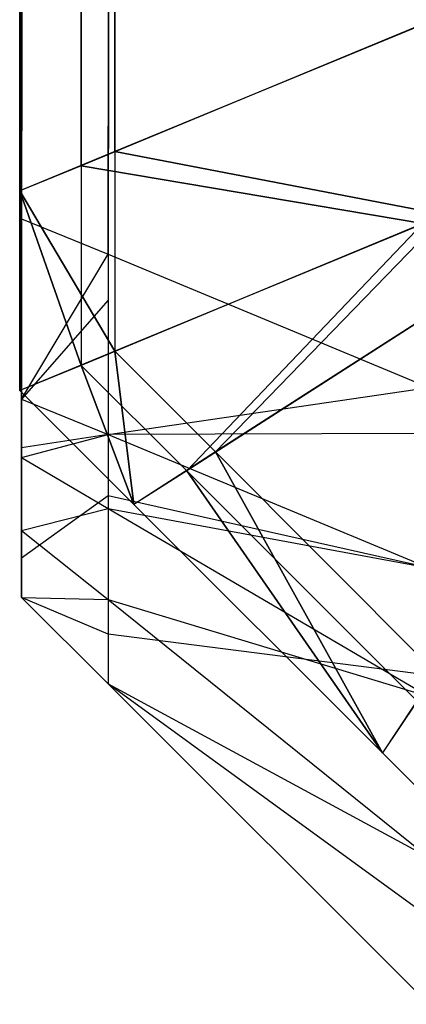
# Model space of a CAD drawing. Extents: x 0 to 0.418, y -0.27 to 0.
# Tile 1 of 97: x 0 to 0.000403, y -0.270078 to -0.269051. Entities that reach past the tile are written whole.
import ezdxf

# ---------------------------------------------------------------- set-up
doc = ezdxf.new("R2010")
doc.units = 0
for name, color, linetype in [('L14_KORPUS1_5___REPLACEMTFOREMP', 7, 'CONTINUOUS'), ('L18_KORPUS1_1___REPLACEMTFOREMP', 7, 'CONTINUOUS'), ('L19_KORPUS1_0___REPLACEMTFOREMP', 7, 'CONTINUOUS')]:
    doc.layers.add(name, color=color, linetype=linetype)

msp = doc.modelspace()

# ---------------------------------------------------------------- linework, layer by layer
at = {"layer": 'L14_KORPUS1_5___REPLACEMTFOREMP', "color": 8}
for points, invisible_edges in [([(0.000092, -0.269344, 0.007302), (0.000426, -0.019426, 0.006967), (0.000426, -0.269483, 0.006967), (0.000092, -0.269344, 0.007302)], 13), ([(0.000426, -0.019426, 0.006967), (0.000092, -0.269344, 0.007302), (0.000092, -0.019565, 0.007302), (0.000426, -0.019426, 0.006967)], 14), ([(0.000426, -0.019481, 0.929318), (0.000092, -0.269296, 0.928983), (0.000426, -0.269435, 0.929318), (0.000426, -0.019481, 0.929318)], 13), ([(0.000092, -0.269296, 0.928983), (0.000426, -0.019481, 0.929318), (0.000092, -0.019619, 0.928983), (0.000092, -0.269296, 0.928983)], 14), ([(0.000002, -0.269307, 0.007391), (0.000092, -0.019565, 0.007302), (0.000092, -0.269344, 0.007302), (0.000002, -0.269307, 0.007391)], 13), ([(0.000092, -0.019565, 0.007302), (0.000002, -0.269307, 0.007391), (0.000002, -0.019602, 0.007391), (0.000092, -0.019565, 0.007302)], 14), ([(0.000002, -0.019602, 0.007513), (0.000002, -0.269307, 0.007391), (0.000002, -0.269307, 0.007513), (0.000002, -0.019602, 0.007513)], 13), ([(0.000002, -0.269307, 0.007391), (0.000002, -0.019602, 0.007513), (0.000002, -0.019602, 0.007391), (0.000002, -0.269307, 0.007391)], 14), ([(0.000002, -0.269307, 0.007513), (0.000002, -0.269259, 0.928772), (0.000002, -0.019602, 0.007513), (0.000002, -0.269307, 0.007513)], 13), ([(0.000002, -0.019602, 0.007513), (0.000002, -0.269259, 0.928772), (0.000002, -0.019656, 0.928772), (0.000002, -0.019602, 0.007513)], 10), ([(0.000092, -0.019619, 0.928983), (0.000002, -0.269259, 0.928894), (0.000092, -0.269296, 0.928983), (0.000092, -0.019619, 0.928983)], 13), ([(0.000002, -0.269259, 0.928894), (0.000092, -0.019619, 0.928983), (0.000002, -0.019656, 0.928894), (0.000002, -0.269259, 0.928894)], 14), ([(0.000002, -0.019656, 0.928894), (0.000002, -0.269259, 0.928772), (0.000002, -0.269259, 0.928894), (0.000002, -0.019656, 0.928894)], 13), ([(0.000002, -0.269259, 0.928772), (0.000002, -0.019656, 0.928894), (0.000002, -0.019656, 0.928772), (0.000002, -0.269259, 0.928772)], 14), ([(0.000002, -0.269259, 0.928894), (0.000002, -0.269397, 0.928772), (0.000002, -0.269447, 0.928894), (0.000002, -0.269259, 0.928894)], 13), ([(0.000002, -0.269397, 0.928772), (0.000002, -0.269259, 0.928894), (0.000002, -0.269259, 0.928772), (0.000002, -0.269397, 0.928772)], 14), ([(0.000002, -0.269447, 0.928894), (0.000092, -0.269296, 0.928983), (0.000002, -0.269259, 0.928894), (0.000002, -0.269447, 0.928894)], 14), ([(0.000002, -0.269397, 0.007513), (0.000002, -0.269397, 0.928772), (0.000002, -0.269259, 0.928772), (0.000002, -0.269397, 0.007513)], 13), ([(0.000002, -0.269397, 0.007513), (0.000002, -0.269259, 0.928772), (0.000002, -0.269307, 0.007513), (0.000002, -0.269397, 0.007513)], 10), ([(0.000092, -0.269296, 0.928983), (0.000002, -0.269447, 0.928894), (0.000092, -0.269484, 0.928983), (0.000092, -0.269296, 0.928983)], 13), ([(0.000092, -0.269484, 0.928983), (0.000426, -0.269435, 0.929318), (0.000092, -0.269296, 0.928983), (0.000092, -0.269484, 0.928983)], 14), ([(0.000092, -0.269344, 0.007302), (0.000002, -0.269447, 0.007391), (0.000002, -0.269307, 0.007391), (0.000092, -0.269344, 0.007302)], 14), ([(0.000002, -0.269397, 0.007513), (0.000002, -0.269307, 0.007391), (0.000002, -0.269447, 0.007391), (0.000002, -0.269397, 0.007513)], 13), ([(0.000002, -0.269307, 0.007391), (0.000002, -0.269397, 0.007513), (0.000002, -0.269307, 0.007513), (0.000002, -0.269307, 0.007391)], 14), ([(0.000002, -0.269447, 0.007391), (0.000092, -0.269344, 0.007302), (0.000092, -0.269484, 0.007302), (0.000002, -0.269447, 0.007391)], 13), ([(0.000426, -0.269483, 0.006967), (0.000092, -0.269484, 0.007302), (0.000092, -0.269344, 0.007302), (0.000426, -0.269483, 0.006967)], 14), ([(0.000002, -0.269437, 0.928732), (0.000002, -0.269447, 0.928894), (0.000002, -0.269397, 0.928772), (0.000002, -0.269437, 0.928732)], 14), ([(0.000002, -0.269447, 0.007391), (0.000002, -0.26943, 0.007546), (0.000002, -0.269397, 0.007513), (0.000002, -0.269447, 0.007391)], 14), ([(0.000002, -0.26943, 0.007546), (0.000002, -0.269437, 0.928732), (0.000002, -0.269397, 0.928772), (0.000002, -0.26943, 0.007546)], 13), ([(0.000002, -0.26943, 0.007546), (0.000002, -0.269397, 0.928772), (0.000002, -0.269397, 0.007513), (0.000002, -0.26943, 0.007546)], 10), ([(0.000002, -0.269498, 0.007442), (0.000002, -0.269505, 0.007622), (0.000002, -0.26943, 0.007546), (0.000002, -0.269498, 0.007442)], 14), ([(0.000002, -0.26943, 0.007546), (0.000002, -0.269447, 0.007391), (0.000002, -0.269498, 0.007442), (0.000002, -0.26943, 0.007546)], 13), ([(0.000002, -0.269505, 0.007622), (0.000002, -0.269487, 0.928682), (0.000002, -0.26943, 0.007546), (0.000002, -0.269505, 0.007622)], 13), ([(0.000002, -0.26943, 0.007546), (0.000002, -0.269487, 0.928682), (0.000002, -0.269437, 0.928732), (0.000002, -0.26943, 0.007546)], 10), ([(0.000426, -0.269435, 0.929318), (0.000092, -0.269484, 0.928983), (0.000426, -0.269623, 0.929318), (0.000426, -0.269435, 0.929318)], 13), ([(0.000002, -0.269487, 0.928682), (0.000002, -0.269508, 0.928832), (0.000002, -0.269437, 0.928732), (0.000002, -0.269487, 0.928682)], 14), ([(0.000002, -0.269447, 0.928894), (0.000002, -0.269437, 0.928732), (0.000002, -0.269508, 0.928832), (0.000002, -0.269447, 0.928894)], 13), ([(0.000002, -0.269508, 0.928832), (0.000092, -0.269484, 0.928983), (0.000002, -0.269447, 0.928894), (0.000002, -0.269508, 0.928832)], 14), ([(0.000092, -0.269484, 0.007302), (0.000002, -0.269498, 0.007442), (0.000002, -0.269447, 0.007391), (0.000092, -0.269484, 0.007302)], 14), ([(0.000092, -0.269484, 0.928983), (0.000002, -0.269508, 0.928832), (0.000092, -0.269561, 0.928906), (0.000092, -0.269484, 0.928983)], 13), ([(0.000002, -0.269498, 0.007442), (0.000092, -0.269484, 0.007302), (0.000092, -0.269548, 0.007366), (0.000002, -0.269498, 0.007442)], 13), ([(0.000002, -0.269508, 0.928832), (0.000002, -0.269487, 0.928682), (0.000002, -0.269584, 0.928756), (0.000002, -0.269508, 0.928832)], 13), ([(0.000002, -0.269532, 0.928636), (0.000002, -0.269584, 0.928756), (0.000002, -0.269487, 0.928682), (0.000002, -0.269532, 0.928636)], 14), ([(0.000002, -0.269487, 0.928682), (0.000002, -0.269532, 0.928452), (0.000002, -0.269532, 0.928636), (0.000002, -0.269487, 0.928682)], 13), ([(0.000002, -0.269532, 0.928452), (0.000002, -0.269487, 0.928682), (0.000002, -0.269532, 0.007817), (0.000002, -0.269532, 0.928452)], 10), ([(0.000002, -0.269532, 0.007817), (0.000002, -0.269487, 0.928682), (0.000002, -0.269532, 0.007649), (0.000002, -0.269532, 0.007817)], 13), ([(0.000002, -0.269532, 0.007649), (0.000002, -0.269487, 0.928682), (0.000002, -0.269505, 0.007622), (0.000002, -0.269532, 0.007649)], 10), ([(0.000092, -0.269484, 0.007302), (0.000426, -0.269483, 0.006967), (0.000426, -0.269623, 0.006967), (0.000092, -0.269484, 0.007302)], 13), ([(0.000092, -0.269561, 0.928906), (0.000426, -0.269623, 0.929318), (0.000092, -0.269484, 0.928983), (0.000092, -0.269561, 0.928906)], 14), ([(0.000426, -0.269623, 0.006967), (0.000092, -0.269548, 0.007366), (0.000092, -0.269484, 0.007302), (0.000426, -0.269623, 0.006967)], 14), ([(0.000002, -0.269505, 0.007622), (0.000002, -0.269498, 0.007442), (0.000002, -0.269613, 0.007557), (0.000002, -0.269505, 0.007622)], 13), ([(0.000092, -0.269548, 0.007366), (0.000002, -0.269613, 0.007557), (0.000002, -0.269498, 0.007442), (0.000092, -0.269548, 0.007366)], 14), ([(0.000002, -0.269613, 0.007557), (0.000002, -0.269532, 0.007649), (0.000002, -0.269505, 0.007622), (0.000002, -0.269613, 0.007557)], 14), ([(0.000002, -0.269584, 0.928756), (0.000092, -0.269561, 0.928906), (0.000002, -0.269508, 0.928832), (0.000002, -0.269584, 0.928756)], 14), ([(0.000002, -0.269532, 0.007649), (0.000002, -0.269613, 0.007557), (0.000002, -0.269654, 0.007598), (0.000002, -0.269532, 0.007649)], 13), ([(0.000002, -0.269532, 0.928452), (0.000002, -0.269654, 0.007817), (0.000002, -0.269654, 0.928452), (0.000002, -0.269532, 0.928452)], 13), ([(0.000002, -0.269654, 0.007817), (0.000002, -0.269532, 0.928452), (0.000002, -0.269532, 0.007817), (0.000002, -0.269654, 0.007817)], 14), ([(0.000002, -0.269532, 0.007817), (0.000002, -0.269654, 0.007598), (0.000002, -0.269654, 0.007817), (0.000002, -0.269532, 0.007817)], 13), ([(0.000002, -0.269654, 0.007598), (0.000002, -0.269532, 0.007817), (0.000002, -0.269532, 0.007649), (0.000002, -0.269654, 0.007598)], 14), ([(0.000002, -0.269584, 0.928756), (0.000002, -0.269532, 0.928636), (0.000002, -0.269654, 0.928687), (0.000002, -0.269584, 0.928756)], 13), ([(0.000002, -0.269532, 0.928636), (0.000002, -0.269654, 0.928452), (0.000002, -0.269654, 0.928687), (0.000002, -0.269532, 0.928636)], 13), ([(0.000002, -0.269654, 0.928452), (0.000002, -0.269532, 0.928636), (0.000002, -0.269532, 0.928452), (0.000002, -0.269654, 0.928452)], 14), ([(0.000002, -0.269613, 0.007557), (0.000092, -0.269548, 0.007366), (0.000092, -0.269692, 0.007509), (0.000002, -0.269613, 0.007557)], 13), ([(0.000426, -0.269735, 0.00708), (0.000092, -0.269692, 0.007509), (0.000092, -0.269548, 0.007366), (0.000426, -0.269735, 0.00708)], 14), ([(0.000092, -0.269548, 0.007366), (0.000426, -0.269623, 0.006967), (0.000426, -0.269735, 0.00708), (0.000092, -0.269548, 0.007366)], 13), ([(0.000092, -0.269561, 0.928906), (0.000002, -0.269584, 0.928756), (0.000092, -0.269656, 0.928811), (0.000092, -0.269561, 0.928906)], 13), ([(0.000092, -0.269656, 0.928811), (0.000426, -0.269757, 0.929183), (0.000092, -0.269561, 0.928906), (0.000092, -0.269656, 0.928811)], 14), ([(0.000426, -0.269623, 0.929318), (0.000092, -0.269561, 0.928906), (0.000426, -0.269757, 0.929183), (0.000426, -0.269623, 0.929318)], 13), ([(0.000002, -0.269654, 0.928687), (0.000092, -0.269656, 0.928811), (0.000002, -0.269584, 0.928756), (0.000002, -0.269654, 0.928687)], 14), ([(0.000092, -0.269692, 0.007509), (0.000002, -0.269654, 0.007598), (0.000002, -0.269613, 0.007557), (0.000092, -0.269692, 0.007509)], 14), ([(0.000002, -0.269654, 0.007598), (0.000092, -0.269692, 0.007509), (0.000092, -0.269744, 0.007561), (0.000002, -0.269654, 0.007598)], 13), ([(0.000092, -0.269656, 0.928811), (0.000002, -0.269654, 0.928687), (0.000092, -0.269744, 0.928724), (0.000092, -0.269656, 0.928811)], 13), ([(0.000002, -0.269654, 0.007817), (0.000092, -0.269744, 0.007561), (0.000092, -0.269744, 0.00778), (0.000002, -0.269654, 0.007817)], 13), ([(0.000092, -0.269744, 0.007561), (0.000002, -0.269654, 0.007817), (0.000002, -0.269654, 0.007598), (0.000092, -0.269744, 0.007561)], 14), ([(0.000002, -0.269654, 0.928452), (0.000092, -0.269744, 0.00778), (0.000092, -0.269744, 0.928489), (0.000002, -0.269654, 0.928452)], 13), ([(0.000092, -0.269744, 0.00778), (0.000002, -0.269654, 0.928452), (0.000002, -0.269654, 0.007817), (0.000092, -0.269744, 0.00778)], 14), ([(0.000002, -0.269654, 0.928687), (0.000092, -0.269744, 0.928489), (0.000092, -0.269744, 0.928724), (0.000002, -0.269654, 0.928687)], 13), ([(0.000092, -0.269744, 0.928489), (0.000002, -0.269654, 0.928687), (0.000002, -0.269654, 0.928452), (0.000092, -0.269744, 0.928489)], 14), ([(0.000426, -0.269757, 0.929183), (0.000092, -0.269656, 0.928811), (0.000426, -0.269925, 0.929015), (0.000426, -0.269757, 0.929183)], 13), ([(0.000092, -0.269744, 0.928724), (0.000426, -0.269925, 0.929015), (0.000092, -0.269656, 0.928811), (0.000092, -0.269744, 0.928724)], 14), ([(0.000092, -0.269692, 0.007509), (0.000426, -0.269735, 0.00708), (0.000426, -0.269987, 0.007332), (0.000092, -0.269692, 0.007509)], 13), ([(0.000426, -0.269987, 0.007332), (0.000092, -0.269744, 0.007561), (0.000092, -0.269692, 0.007509), (0.000426, -0.269987, 0.007332)], 14), ([(0.000092, -0.269744, 0.007561), (0.000426, -0.269987, 0.007332), (0.000426, -0.270078, 0.007423), (0.000092, -0.269744, 0.007561)], 13), ([(0.000426, -0.269925, 0.929015), (0.000092, -0.269744, 0.928724), (0.000426, -0.270078, 0.928862), (0.000426, -0.269925, 0.929015)], 13), ([(0.000426, -0.270078, 0.928628), (0.000092, -0.269744, 0.928724), (0.000092, -0.269744, 0.928489), (0.000426, -0.270078, 0.928628)], 13), ([(0.000092, -0.269744, 0.928724), (0.000426, -0.270078, 0.928628), (0.000426, -0.270078, 0.928862), (0.000092, -0.269744, 0.928724)], 14), ([(0.000426, -0.270078, 0.928628), (0.000092, -0.269744, 0.00778), (0.000426, -0.270078, 0.007642), (0.000426, -0.270078, 0.928628)], 13), ([(0.000092, -0.269744, 0.00778), (0.000426, -0.270078, 0.928628), (0.000092, -0.269744, 0.928489), (0.000092, -0.269744, 0.00778)], 14), ([(0.000426, -0.270078, 0.007642), (0.000092, -0.269744, 0.007561), (0.000426, -0.270078, 0.007423), (0.000426, -0.270078, 0.007642)], 13), ([(0.000092, -0.269744, 0.007561), (0.000426, -0.270078, 0.007642), (0.000092, -0.269744, 0.00778), (0.000092, -0.269744, 0.007561)], 14)]:
    msp.add_3dface(points, dxfattribs=dict(at, invisible_edges=invisible_edges))
at = {"layer": 'L18_KORPUS1_1___REPLACEMTFOREMP', "color": 8}
for points, invisible_edges in [([(0, -0.000841, 0.935434), (0, -0.26923, 0.928978), (0, -0.26923, 0.935434), (0, -0.000841, 0.935434)], 13), ([(0, -0.26923, 0.928978), (0, -0.000841, 0.935434), (0, -0.000841, 0.928978), (0, -0.26923, 0.928978)], 14), ([(0, -0.000841, 0.928978), (0, -0.26923, 0.928806), (0, -0.26923, 0.928978), (0, -0.000841, 0.928978)], 13), ([(0, -0.26923, 0.928806), (0, -0.000841, 0.928978), (0, -0.000841, 0.928806), (0, -0.26923, 0.928806)], 14), ([(0, -0.000841, 0.928806), (0.000099, -0.269189, 0.928707), (0, -0.26923, 0.928806), (0, -0.000841, 0.928806)], 13), ([(0.000099, -0.269189, 0.928707), (0, -0.000841, 0.928806), (0.000099, -0.000881, 0.928707), (0.000099, -0.269189, 0.928707)], 14), ([(0, -0.000841, 0.9355), (0, -0.26923, 0.935434), (0, -0.26923, 0.9355), (0, -0.000841, 0.9355)], 13), ([(0, -0.26923, 0.935434), (0, -0.000841, 0.9355), (0, -0.000841, 0.935434), (0, -0.26923, 0.935434)], 14), ([(0.000064, -0.269204, 0.935564), (0, -0.000841, 0.9355), (0, -0.26923, 0.9355), (0.000064, -0.269204, 0.935564)], 13), ([(0, -0.000841, 0.9355), (0.000064, -0.269204, 0.935564), (0.000064, -0.000867, 0.935564), (0, -0.000841, 0.9355)], 14), ([(0.00042, -0.269056, 0.93592), (0.000064, -0.000867, 0.935564), (0.000064, -0.269204, 0.935564), (0.00042, -0.269056, 0.93592)], 13), ([(0.000064, -0.000867, 0.935564), (0.00042, -0.269056, 0.93592), (0.00042, -0.001014, 0.93592), (0.000064, -0.000867, 0.935564)], 14), ([(0.000099, -0.000881, 0.928707), (0.000443, -0.269047, 0.928363), (0.000099, -0.269189, 0.928707), (0.000099, -0.000881, 0.928707)], 13), ([(0.000443, -0.269255, 0.928363), (0.000099, -0.269189, 0.928707), (0.000443, -0.269047, 0.928363), (0.000443, -0.269255, 0.928363)], 14), ([(0.000064, -0.269204, 0.935564), (0.00042, -0.269264, 0.93592), (0.00042, -0.269056, 0.93592), (0.000064, -0.269204, 0.935564)], 14), ([(0.000099, -0.269397, 0.928707), (0, -0.26923, 0.928806), (0.000099, -0.269189, 0.928707), (0.000099, -0.269397, 0.928707)], 14), ([(0.000099, -0.269189, 0.928707), (0.000443, -0.269255, 0.928363), (0.000099, -0.269397, 0.928707), (0.000099, -0.269189, 0.928707)], 13), ([(0, -0.26923, 0.9355), (0.000064, -0.269412, 0.935564), (0.000064, -0.269204, 0.935564), (0, -0.26923, 0.9355)], 14), ([(0.00042, -0.269264, 0.93592), (0.000064, -0.269204, 0.935564), (0.000064, -0.269412, 0.935564), (0.00042, -0.269264, 0.93592)], 13), ([(0, -0.26923, 0.935434), (0, -0.269438, 0.928978), (0, -0.269438, 0.935434), (0, -0.26923, 0.935434)], 13), ([(0, -0.269438, 0.928978), (0, -0.26923, 0.935434), (0, -0.26923, 0.928978), (0, -0.269438, 0.928978)], 14), ([(0, -0.26923, 0.928978), (0, -0.269438, 0.928806), (0, -0.269438, 0.928978), (0, -0.26923, 0.928978)], 13), ([(0, -0.269438, 0.928806), (0, -0.26923, 0.928978), (0, -0.26923, 0.928806), (0, -0.269438, 0.928806)], 14), ([(0, -0.26923, 0.928806), (0.000099, -0.269397, 0.928707), (0, -0.269438, 0.928806), (0, -0.26923, 0.928806)], 13), ([(0.000064, -0.269412, 0.935564), (0, -0.26923, 0.9355), (0, -0.269438, 0.9355), (0.000064, -0.269412, 0.935564)], 13), ([(0, -0.26923, 0.9355), (0, -0.269438, 0.935434), (0, -0.269438, 0.9355), (0, -0.26923, 0.9355)], 13), ([(0, -0.269438, 0.935434), (0, -0.26923, 0.9355), (0, -0.26923, 0.935434), (0, -0.269438, 0.935434)], 14), ([(0.000443, -0.269255, 0.928363), (0.000204, -0.269502, 0.928707), (0.000099, -0.269397, 0.928707), (0.000443, -0.269255, 0.928363)], 13), ([(0.000204, -0.269502, 0.928707), (0.000443, -0.269255, 0.928363), (0.0005, -0.269312, 0.928363), (0.000204, -0.269502, 0.928707)], 14), ([(0.000174, -0.269522, 0.935564), (0.00042, -0.269264, 0.93592), (0.000064, -0.269412, 0.935564), (0.000174, -0.269522, 0.935564)], 13), ([(0.00042, -0.269264, 0.93592), (0.000174, -0.269522, 0.935564), (0.00048, -0.269325, 0.93592), (0.00042, -0.269264, 0.93592)], 14), ([(0.0005, -0.269312, 0.928363), (0.000433, -0.269732, 0.928707), (0.000204, -0.269502, 0.928707), (0.0005, -0.269312, 0.928363)], 13), ([(0.000414, -0.269762, 0.935564), (0.00048, -0.269325, 0.93592), (0.000174, -0.269522, 0.935564), (0.000414, -0.269762, 0.935564)], 13), ([(0.000099, -0.269397, 0.928707), (0.000119, -0.269557, 0.928806), (0, -0.269438, 0.928806), (0.000099, -0.269397, 0.928707)], 13), ([(0.000119, -0.269557, 0.928806), (0.000099, -0.269397, 0.928707), (0.000204, -0.269502, 0.928707), (0.000119, -0.269557, 0.928806)], 14), ([(0.000119, -0.269557, 0.9355), (0.000064, -0.269412, 0.935564), (0, -0.269438, 0.9355), (0.000119, -0.269557, 0.9355)], 13), ([(0.000064, -0.269412, 0.935564), (0.000119, -0.269557, 0.9355), (0.000174, -0.269522, 0.935564), (0.000064, -0.269412, 0.935564)], 14), ([(0, -0.269438, 0.935434), (0.000119, -0.269557, 0.928978), (0.000119, -0.269557, 0.935434), (0, -0.269438, 0.935434)], 13), ([(0.000119, -0.269557, 0.928978), (0, -0.269438, 0.935434), (0, -0.269438, 0.928978), (0.000119, -0.269557, 0.928978)], 14), ([(0, -0.269438, 0.928978), (0.000119, -0.269557, 0.928806), (0.000119, -0.269557, 0.928978), (0, -0.269438, 0.928978)], 13), ([(0.000119, -0.269557, 0.928806), (0, -0.269438, 0.928978), (0, -0.269438, 0.928806), (0.000119, -0.269557, 0.928806)], 14), ([(0, -0.269438, 0.9355), (0.000119, -0.269557, 0.935434), (0.000119, -0.269557, 0.9355), (0, -0.269438, 0.9355)], 13), ([(0.000119, -0.269557, 0.935434), (0, -0.269438, 0.9355), (0, -0.269438, 0.935434), (0.000119, -0.269557, 0.935434)], 14), ([(0.000204, -0.269502, 0.928707), (0.000378, -0.269816, 0.928806), (0.000119, -0.269557, 0.928806), (0.000204, -0.269502, 0.928707)], 13), ([(0.000378, -0.269816, 0.928806), (0.000204, -0.269502, 0.928707), (0.000433, -0.269732, 0.928707), (0.000378, -0.269816, 0.928806)], 14), ([(0.000378, -0.269816, 0.9355), (0.000174, -0.269522, 0.935564), (0.000119, -0.269557, 0.9355), (0.000378, -0.269816, 0.9355)], 13), ([(0.000174, -0.269522, 0.935564), (0.000378, -0.269816, 0.9355), (0.000414, -0.269762, 0.935564), (0.000174, -0.269522, 0.935564)], 14), ([(0.000378, -0.269816, 0.9355), (0.000119, -0.269557, 0.935434), (0.000378, -0.269816, 0.935434), (0.000378, -0.269816, 0.9355)], 13), ([(0.000119, -0.269557, 0.935434), (0.000378, -0.269816, 0.9355), (0.000119, -0.269557, 0.9355), (0.000119, -0.269557, 0.935434)], 14), ([(0.000378, -0.269816, 0.928978), (0.000119, -0.269557, 0.928806), (0.000378, -0.269816, 0.928806), (0.000378, -0.269816, 0.928978)], 13), ([(0.000119, -0.269557, 0.928806), (0.000378, -0.269816, 0.928978), (0.000119, -0.269557, 0.928978), (0.000119, -0.269557, 0.928806)], 14), ([(0.000378, -0.269816, 0.935434), (0.000119, -0.269557, 0.928978), (0.000378, -0.269816, 0.928978), (0.000378, -0.269816, 0.935434)], 13), ([(0.000119, -0.269557, 0.928978), (0.000378, -0.269816, 0.935434), (0.000119, -0.269557, 0.935434), (0.000119, -0.269557, 0.928978)], 14), ([(0.000433, -0.269732, 0.928707), (0.0005, -0.269938, 0.928806), (0.000378, -0.269816, 0.928806), (0.000433, -0.269732, 0.928707)], 13), ([(0.0005, -0.269938, 0.9355), (0.000414, -0.269762, 0.935564), (0.000378, -0.269816, 0.9355), (0.0005, -0.269938, 0.9355)], 13), ([(0.0005, -0.269938, 0.935434), (0.000378, -0.269816, 0.928978), (0.0005, -0.269938, 0.928978), (0.0005, -0.269938, 0.935434)], 13), ([(0.000378, -0.269816, 0.928978), (0.0005, -0.269938, 0.935434), (0.000378, -0.269816, 0.935434), (0.000378, -0.269816, 0.928978)], 14), ([(0.0005, -0.269938, 0.928978), (0.000378, -0.269816, 0.928806), (0.0005, -0.269938, 0.928806), (0.0005, -0.269938, 0.928978)], 13), ([(0.000378, -0.269816, 0.928806), (0.0005, -0.269938, 0.928978), (0.000378, -0.269816, 0.928978), (0.000378, -0.269816, 0.928806)], 14), ([(0.0005, -0.269938, 0.9355), (0.000378, -0.269816, 0.935434), (0.0005, -0.269938, 0.935434), (0.0005, -0.269938, 0.9355)], 13), ([(0.000378, -0.269816, 0.935434), (0.0005, -0.269938, 0.9355), (0.000378, -0.269816, 0.9355), (0.000378, -0.269816, 0.935434)], 14)]:
    msp.add_3dface(points, dxfattribs=dict(at, invisible_edges=invisible_edges))
at = {"layer": 'L19_KORPUS1_0___REPLACEMTFOREMP', "color": 8}
for points, invisible_edges in [([(0, -0.000841, 0.007022), (0, -0.26923, 0.000566), (0, -0.26923, 0.007022), (0, -0.000841, 0.007022)], 13), ([(0, -0.26923, 0.000566), (0, -0.000841, 0.007022), (0, -0.000841, 0.000566), (0, -0.26923, 0.000566)], 14), ([(0, -0.000841, 0.007194), (0, -0.26923, 0.007022), (0, -0.26923, 0.007194), (0, -0.000841, 0.007194)], 13), ([(0, -0.26923, 0.007022), (0, -0.000841, 0.007194), (0, -0.000841, 0.007022), (0, -0.26923, 0.007022)], 14), ([(0.000099, -0.269189, 0.007293), (0, -0.000841, 0.007194), (0, -0.26923, 0.007194), (0.000099, -0.269189, 0.007293)], 13), ([(0, -0.000841, 0.007194), (0.000099, -0.269189, 0.007293), (0.000099, -0.000881, 0.007293), (0, -0.000841, 0.007194)], 14), ([(0, -0.000841, 0.000566), (0, -0.26923, 0.0005), (0, -0.26923, 0.000566), (0, -0.000841, 0.000566)], 13), ([(0, -0.26923, 0.0005), (0, -0.000841, 0.000566), (0, -0.000841, 0.0005), (0, -0.26923, 0.0005)], 14), ([(0, -0.000841, 0.0005), (0.000064, -0.269204, 0.000436), (0, -0.26923, 0.0005), (0, -0.000841, 0.0005)], 13), ([(0.000064, -0.269204, 0.000436), (0, -0.000841, 0.0005), (0.000064, -0.000867, 0.000436), (0.000064, -0.269204, 0.000436)], 14), ([(0.000064, -0.000867, 0.000436), (0.00042, -0.269056, 0.00008), (0.000064, -0.269204, 0.000436), (0.000064, -0.000867, 0.000436)], 13), ([(0.00042, -0.269056, 0.00008), (0.000064, -0.000867, 0.000436), (0.00042, -0.001014, 0.00008), (0.00042, -0.269056, 0.00008)], 14), ([(0.000443, -0.269047, 0.007637), (0.000099, -0.000881, 0.007293), (0.000099, -0.269189, 0.007293), (0.000443, -0.269047, 0.007637)], 13), ([(0.000099, -0.269189, 0.007293), (0.000443, -0.269255, 0.007637), (0.000443, -0.269047, 0.007637), (0.000099, -0.269189, 0.007293)], 14), ([(0.00042, -0.269264, 0.00008), (0.000064, -0.269204, 0.000436), (0.00042, -0.269056, 0.00008), (0.00042, -0.269264, 0.00008)], 14), ([(0, -0.26923, 0.007194), (0.000099, -0.269397, 0.007293), (0.000099, -0.269189, 0.007293), (0, -0.26923, 0.007194)], 14), ([(0.000443, -0.269255, 0.007637), (0.000099, -0.269189, 0.007293), (0.000099, -0.269397, 0.007293), (0.000443, -0.269255, 0.007637)], 13), ([(0.000064, -0.269412, 0.000436), (0, -0.26923, 0.0005), (0.000064, -0.269204, 0.000436), (0.000064, -0.269412, 0.000436)], 14), ([(0.000064, -0.269204, 0.000436), (0.00042, -0.269264, 0.00008), (0.000064, -0.269412, 0.000436), (0.000064, -0.269204, 0.000436)], 13), ([(0, -0.26923, 0.007022), (0, -0.269438, 0.000566), (0, -0.269438, 0.007022), (0, -0.26923, 0.007022)], 13), ([(0, -0.269438, 0.000566), (0, -0.26923, 0.007022), (0, -0.26923, 0.000566), (0, -0.269438, 0.000566)], 14), ([(0, -0.26923, 0.007194), (0, -0.269438, 0.007022), (0, -0.269438, 0.007194), (0, -0.26923, 0.007194)], 13), ([(0, -0.269438, 0.007022), (0, -0.26923, 0.007194), (0, -0.26923, 0.007022), (0, -0.269438, 0.007022)], 14), ([(0.000099, -0.269397, 0.007293), (0, -0.26923, 0.007194), (0, -0.269438, 0.007194), (0.000099, -0.269397, 0.007293)], 13), ([(0, -0.26923, 0.0005), (0.000064, -0.269412, 0.000436), (0, -0.269438, 0.0005), (0, -0.26923, 0.0005)], 13), ([(0, -0.26923, 0.000566), (0, -0.269438, 0.0005), (0, -0.269438, 0.000566), (0, -0.26923, 0.000566)], 13), ([(0, -0.269438, 0.0005), (0, -0.26923, 0.000566), (0, -0.26923, 0.0005), (0, -0.269438, 0.0005)], 14), ([(0.000204, -0.269502, 0.007293), (0.000443, -0.269255, 0.007637), (0.000099, -0.269397, 0.007293), (0.000204, -0.269502, 0.007293)], 13), ([(0.000443, -0.269255, 0.007637), (0.000204, -0.269502, 0.007293), (0.0005, -0.269312, 0.007637), (0.000443, -0.269255, 0.007637)], 14), ([(0.00042, -0.269264, 0.00008), (0.000174, -0.269522, 0.000436), (0.000064, -0.269412, 0.000436), (0.00042, -0.269264, 0.00008)], 13), ([(0.000174, -0.269522, 0.000436), (0.00042, -0.269264, 0.00008), (0.00048, -0.269325, 0.00008), (0.000174, -0.269522, 0.000436)], 14), ([(0.000433, -0.269732, 0.007293), (0.0005, -0.269312, 0.007637), (0.000204, -0.269502, 0.007293), (0.000433, -0.269732, 0.007293)], 13), ([(0.00048, -0.269325, 0.00008), (0.000414, -0.269762, 0.000436), (0.000174, -0.269522, 0.000436), (0.00048, -0.269325, 0.00008)], 13), ([(0.000119, -0.269557, 0.007194), (0.000099, -0.269397, 0.007293), (0, -0.269438, 0.007194), (0.000119, -0.269557, 0.007194)], 13), ([(0.000099, -0.269397, 0.007293), (0.000119, -0.269557, 0.007194), (0.000204, -0.269502, 0.007293), (0.000099, -0.269397, 0.007293)], 14), ([(0.000064, -0.269412, 0.000436), (0.000119, -0.269557, 0.0005), (0, -0.269438, 0.0005), (0.000064, -0.269412, 0.000436)], 13), ([(0.000119, -0.269557, 0.0005), (0.000064, -0.269412, 0.000436), (0.000174, -0.269522, 0.000436), (0.000119, -0.269557, 0.0005)], 14), ([(0, -0.269438, 0.007022), (0.000119, -0.269557, 0.000566), (0.000119, -0.269557, 0.007022), (0, -0.269438, 0.007022)], 13), ([(0.000119, -0.269557, 0.000566), (0, -0.269438, 0.007022), (0, -0.269438, 0.000566), (0.000119, -0.269557, 0.000566)], 14), ([(0, -0.269438, 0.007194), (0.000119, -0.269557, 0.007022), (0.000119, -0.269557, 0.007194), (0, -0.269438, 0.007194)], 13), ([(0.000119, -0.269557, 0.007022), (0, -0.269438, 0.007194), (0, -0.269438, 0.007022), (0.000119, -0.269557, 0.007022)], 14), ([(0, -0.269438, 0.000566), (0.000119, -0.269557, 0.0005), (0.000119, -0.269557, 0.000566), (0, -0.269438, 0.000566)], 13), ([(0.000119, -0.269557, 0.0005), (0, -0.269438, 0.000566), (0, -0.269438, 0.0005), (0.000119, -0.269557, 0.0005)], 14), ([(0.000378, -0.269816, 0.007194), (0.000204, -0.269502, 0.007293), (0.000119, -0.269557, 0.007194), (0.000378, -0.269816, 0.007194)], 13), ([(0.000204, -0.269502, 0.007293), (0.000378, -0.269816, 0.007194), (0.000433, -0.269732, 0.007293), (0.000204, -0.269502, 0.007293)], 14), ([(0.000174, -0.269522, 0.000436), (0.000378, -0.269816, 0.0005), (0.000119, -0.269557, 0.0005), (0.000174, -0.269522, 0.000436)], 13), ([(0.000378, -0.269816, 0.0005), (0.000174, -0.269522, 0.000436), (0.000414, -0.269762, 0.000436), (0.000378, -0.269816, 0.0005)], 14), ([(0.000378, -0.269816, 0.000566), (0.000119, -0.269557, 0.0005), (0.000378, -0.269816, 0.0005), (0.000378, -0.269816, 0.000566)], 13), ([(0.000119, -0.269557, 0.0005), (0.000378, -0.269816, 0.000566), (0.000119, -0.269557, 0.000566), (0.000119, -0.269557, 0.0005)], 14), ([(0.000378, -0.269816, 0.007194), (0.000119, -0.269557, 0.007022), (0.000378, -0.269816, 0.007022), (0.000378, -0.269816, 0.007194)], 13), ([(0.000119, -0.269557, 0.007022), (0.000378, -0.269816, 0.007194), (0.000119, -0.269557, 0.007194), (0.000119, -0.269557, 0.007022)], 14), ([(0.000378, -0.269816, 0.007022), (0.000119, -0.269557, 0.000566), (0.000378, -0.269816, 0.000566), (0.000378, -0.269816, 0.007022)], 13), ([(0.000119, -0.269557, 0.000566), (0.000378, -0.269816, 0.007022), (0.000119, -0.269557, 0.007022), (0.000119, -0.269557, 0.000566)], 14), ([(0.0005, -0.269938, 0.007194), (0.000433, -0.269732, 0.007293), (0.000378, -0.269816, 0.007194), (0.0005, -0.269938, 0.007194)], 13), ([(0.000414, -0.269762, 0.000436), (0.0005, -0.269938, 0.0005), (0.000378, -0.269816, 0.0005), (0.000414, -0.269762, 0.000436)], 13), ([(0.0005, -0.269938, 0.007022), (0.000378, -0.269816, 0.000566), (0.0005, -0.269938, 0.000566), (0.0005, -0.269938, 0.007022)], 13), ([(0.000378, -0.269816, 0.000566), (0.0005, -0.269938, 0.007022), (0.000378, -0.269816, 0.007022), (0.000378, -0.269816, 0.000566)], 14), ([(0.0005, -0.269938, 0.007194), (0.000378, -0.269816, 0.007022), (0.0005, -0.269938, 0.007022), (0.0005, -0.269938, 0.007194)], 13), ([(0.000378, -0.269816, 0.007022), (0.0005, -0.269938, 0.007194), (0.000378, -0.269816, 0.007194), (0.000378, -0.269816, 0.007022)], 14), ([(0.0005, -0.269938, 0.000566), (0.000378, -0.269816, 0.0005), (0.0005, -0.269938, 0.0005), (0.0005, -0.269938, 0.000566)], 13), ([(0.000378, -0.269816, 0.0005), (0.0005, -0.269938, 0.000566), (0.000378, -0.269816, 0.000566), (0.000378, -0.269816, 0.0005)], 14)]:
    msp.add_3dface(points, dxfattribs=dict(at, invisible_edges=invisible_edges))

doc.saveas('drawing.dxf')
